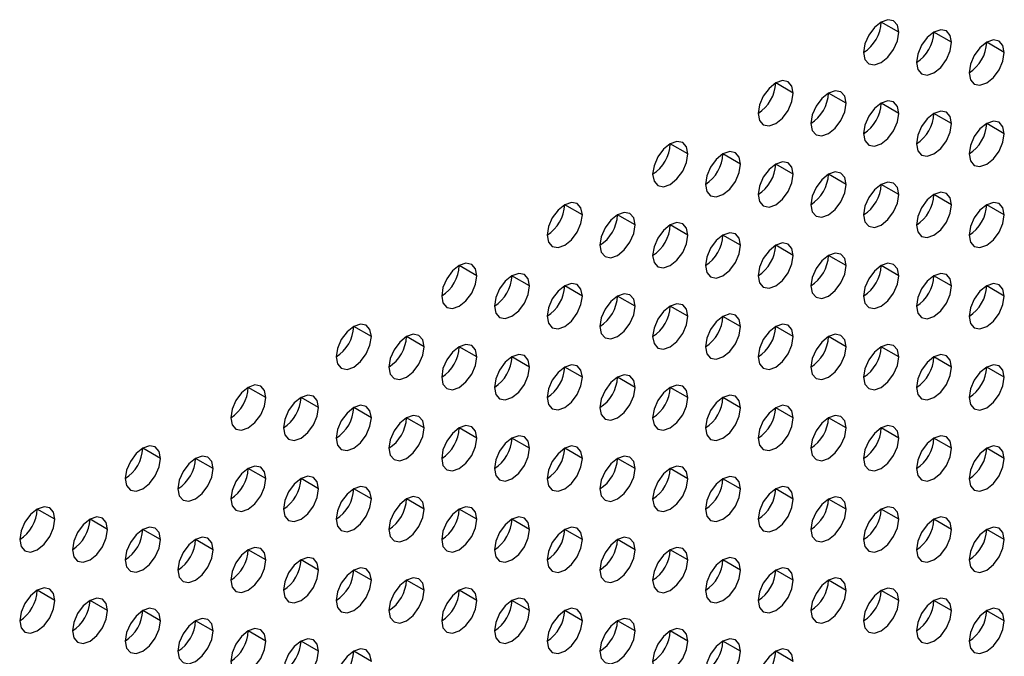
# Model space of a CAD drawing. Header units: millimetres. Extents: x 0 to 1118, y 0 to 864.
# Tile 239 of 256: x 947.01 to 950.97, y 662.54 to 665.1. Entities that reach past the tile are written whole.
import ezdxf

# ---------------------------------------------------------------- set-up
doc = ezdxf.new("R2010")
doc.units = ezdxf.units.MM

msp = doc.modelspace()

# ---------------------------------------------------------------- linework, layer by layer
at = {"color": 7, "linetype": 'Continuous', "lineweight": 25}
for p, q in [((950.5413, 665.0523), (950.4706, 665.0932)), ((950.7535, 665.0115), (950.6828, 665.0523)), ((950.9656, 664.9706), (950.8949, 665.0115)), ((950.1171, 664.8074), (950.0464, 664.8482)), ((950.3292, 664.7666), (950.2585, 664.8074)), ((950.5413, 664.7257), (950.4706, 664.7665)), ((950.7535, 664.6849), (950.6828, 664.7257)), ((950.9656, 664.644), (950.8949, 664.6848)), ((949.6928, 664.5625), (949.6221, 664.6033)), ((949.9049, 664.5216), (949.8342, 664.5625)), ((950.1171, 664.4808), (950.0464, 664.5216)), ((950.3292, 664.44), (950.2585, 664.4808)), ((950.5413, 664.3991), (950.4706, 664.4399)), ((950.7535, 664.3583), (950.6828, 664.3991)), ((949.2686, 664.3176), (949.1978, 664.3584)), ((950.9656, 664.3174), (950.8949, 664.3582)), ((949.4807, 664.2767), (949.41, 664.3175)), ((949.6928, 664.2359), (949.6221, 664.2767)), ((949.9049, 664.195), (949.8342, 664.2358)), ((950.1171, 664.1542), (950.0464, 664.195)), ((950.3292, 664.1133), (950.2585, 664.1542)), ((948.8443, 664.0726), (948.7736, 664.1135)), ((950.5413, 664.0725), (950.4706, 664.1133)), ((949.0564, 664.0318), (948.9857, 664.0726)), ((950.7535, 664.0316), (950.6828, 664.0725)), ((949.2686, 663.991), (949.1978, 664.0318)), ((950.9656, 663.9908), (950.8949, 664.0316)), ((949.4807, 663.9501), (949.41, 663.9909)), ((949.6928, 663.9093), (949.6221, 663.9501)), ((949.9049, 663.8684), (949.8342, 663.9092)), ((948.42, 663.8277), (948.3493, 663.8685)), ((950.1171, 663.8276), (950.0464, 663.8684)), ((948.6322, 663.7869), (948.5614, 663.8277)), ((950.3292, 663.7867), (950.2585, 663.8275)), ((948.8443, 663.746), (948.7736, 663.7869)), ((950.5413, 663.7459), (950.4706, 663.7867)), ((949.0564, 663.7052), (948.9857, 663.746)), ((950.7535, 663.705), (950.6828, 663.7458)), ((949.2686, 663.6643), (949.1978, 663.7052)), ((950.9656, 663.6642), (950.8949, 663.705)), ((949.4807, 663.6235), (949.41, 663.6643)), ((947.9958, 663.5828), (947.925, 663.6236)), ((949.6928, 663.5826), (949.6221, 663.6235)), ((948.2079, 663.542), (948.1372, 663.5828)), ((949.9049, 663.5418), (949.8342, 663.5826)), ((948.42, 663.5011), (948.3493, 663.5419)), ((950.1171, 663.5009), (950.0464, 663.5418)), ((948.6322, 663.4603), (948.5614, 663.5011)), ((950.3292, 663.4601), (950.2585, 663.5009)), ((948.8443, 663.4194), (948.7736, 663.4602)), ((950.5413, 663.4193), (950.4706, 663.4601)), ((949.0564, 663.3786), (948.9857, 663.4194)), ((950.7535, 663.3784), (950.6828, 663.4192)), ((947.5715, 663.3379), (947.5008, 663.3787)), ((949.2686, 663.3377), (949.1978, 663.3785)), ((950.9656, 663.3376), (950.8949, 663.3784)), ((947.7836, 663.297), (947.7129, 663.3379)), ((949.4807, 663.2969), (949.41, 663.3377)), ((947.9958, 663.2562), (947.925, 663.297)), ((949.6928, 663.256), (949.6221, 663.2968)), ((948.2079, 663.2153), (948.1372, 663.2562)), ((949.9049, 663.2152), (949.8342, 663.256)), ((948.42, 663.1745), (948.3493, 663.2153)), ((950.1171, 663.1743), (950.0464, 663.2152)), ((948.6322, 663.1336), (948.5614, 663.1745)), ((950.3292, 663.1335), (950.2585, 663.1743)), ((947.1472, 663.093), (947.0765, 663.1338)), ((948.8443, 663.0928), (948.7736, 663.1336)), ((950.5413, 663.0926), (950.4706, 663.1335)), ((947.3594, 663.0521), (947.2887, 663.0929)), ((949.0564, 663.052), (948.9857, 663.0928)), ((950.7535, 663.0518), (950.6828, 663.0926)), ((947.5715, 663.0113), (947.5008, 663.0521)), ((949.2686, 663.0111), (949.1978, 663.0519)), ((950.9656, 663.0109), (950.8949, 663.0518)), ((947.7836, 662.9704), (947.7129, 663.0112)), ((949.4807, 662.9703), (949.41, 663.0111)), ((947.9958, 662.9296), (947.925, 662.9704)), ((949.6928, 662.9294), (949.6221, 662.9702)), ((948.2079, 662.8887), (948.1372, 662.9295)), ((949.9049, 662.8886), (949.8342, 662.9294)), ((948.42, 662.8479), (948.3493, 662.8887)), ((950.1171, 662.8477), (950.0464, 662.8885)), ((948.6322, 662.807), (948.5614, 662.8478)), ((950.3292, 662.8069), (950.2585, 662.8477)), ((947.1472, 662.7663), (947.0765, 662.8072)), ((948.8443, 662.7662), (948.7736, 662.807)), ((950.5413, 662.766), (950.4706, 662.8068)), ((947.3594, 662.7255), (947.2887, 662.7663)), ((949.0564, 662.7253), (948.9857, 662.7662)), ((950.7535, 662.7252), (950.6828, 662.766)), ((947.5715, 662.6846), (947.5008, 662.7255)), ((949.2686, 662.6845), (949.1978, 662.7253)), ((950.9656, 662.6843), (950.8949, 662.7251)), ((947.7836, 662.6438), (947.7129, 662.6846)), ((949.4807, 662.6436), (949.41, 662.6845)), ((947.9958, 662.603), (947.925, 662.6438)), ((949.6928, 662.6028), (949.6221, 662.6436)), ((948.2079, 662.5621), (948.1372, 662.6029)), ((949.9049, 662.5619), (949.8342, 662.6028)), ((948.42, 662.5213), (948.3493, 662.5621)), ((950.1171, 662.5211), (950.0464, 662.5619))]:
    msp.add_line(p, q, dxfattribs=at)
at = {"color": 7, "linetype": 'Continuous', "lineweight": 25, "flags": 128}
for points in [[(950.5413, 665.0523), (950.536, 665.0805), (950.5206, 665.0981), (950.4977, 665.1026), (950.4706, 665.0932), (950.4436, 665.0713), (950.4206, 665.0404), (950.4053, 665.0051), (950.3999, 664.9707)], [(950.3999, 664.9707), (950.4053, 664.9426), (950.4206, 664.9249), (950.4436, 664.9205), (950.4706, 664.9299), (950.4977, 664.9517), (950.5206, 664.9826), (950.536, 665.018), (950.5413, 665.0523)], [(950.7535, 665.0115), (950.7481, 665.0396), (950.7328, 665.0573), (950.7098, 665.0617), (950.6828, 665.0523), (950.6557, 665.0305), (950.6328, 664.9995), (950.6174, 664.9642), (950.6121, 664.9298)], [(950.6121, 664.9298), (950.6174, 664.9017), (950.6328, 664.8841), (950.6557, 664.8796), (950.6828, 664.889), (950.7098, 664.9109), (950.7328, 664.9418), (950.7481, 664.9771), (950.7535, 665.0115)], [(950.9656, 664.9706), (950.9602, 664.9988), (950.9449, 665.0164), (950.922, 665.0209), (950.8949, 665.0115), (950.8678, 664.9896), (950.8449, 664.9587), (950.8296, 664.9234), (950.8242, 664.889)], [(950.8242, 664.889), (950.8296, 664.8609), (950.8449, 664.8432), (950.8678, 664.8388), (950.8949, 664.8482), (950.922, 664.87), (950.9449, 664.9009), (950.9602, 664.9363), (950.9656, 664.9706)], [(950.1171, 664.8074), (950.1117, 664.8356), (950.0964, 664.8532), (950.0734, 664.8577), (950.0464, 664.8482), (950.0193, 664.8264), (949.9964, 664.7955), (949.981, 664.7601), (949.9757, 664.7258)], [(950.3292, 664.7666), (950.3238, 664.7947), (950.3085, 664.8123), (950.2856, 664.8168), (950.2585, 664.8074), (950.2314, 664.7856), (950.2085, 664.7546), (950.1932, 664.7193), (950.1878, 664.6849)], [(949.9757, 664.7258), (949.981, 664.6976), (949.9964, 664.68), (950.0193, 664.6755), (950.0464, 664.6849), (950.0734, 664.7068), (950.0964, 664.7377), (950.1117, 664.7731), (950.1171, 664.8074)], [(950.5413, 664.7257), (950.536, 664.7539), (950.5206, 664.7715), (950.4977, 664.776), (950.4706, 664.7666), (950.4436, 664.7447), (950.4206, 664.7138), (950.4053, 664.6784), (950.3999, 664.6441)], [(950.1878, 664.6849), (950.1932, 664.6568), (950.2085, 664.6391), (950.2314, 664.6347), (950.2585, 664.6441), (950.2856, 664.6659), (950.3085, 664.6969), (950.3238, 664.7322), (950.3292, 664.7666)], [(950.7535, 664.6849), (950.7481, 664.713), (950.7328, 664.7307), (950.7098, 664.7351), (950.6828, 664.7257), (950.6557, 664.7039), (950.6328, 664.6729), (950.6174, 664.6376), (950.6121, 664.6032)], [(950.3999, 664.6441), (950.4053, 664.6159), (950.4206, 664.5983), (950.4436, 664.5938), (950.4706, 664.6032), (950.4977, 664.6251), (950.5206, 664.656), (950.536, 664.6914), (950.5413, 664.7257)], [(950.9656, 664.644), (950.9602, 664.6722), (950.9449, 664.6898), (950.922, 664.6943), (950.8949, 664.6849), (950.8678, 664.663), (950.8449, 664.6321), (950.8296, 664.5967), (950.8242, 664.5624)], [(950.6121, 664.6032), (950.6174, 664.5751), (950.6328, 664.5574), (950.6557, 664.553), (950.6828, 664.5624), (950.7098, 664.5842), (950.7328, 664.6152), (950.7481, 664.6505), (950.7535, 664.6849)], [(949.6928, 664.5625), (949.6874, 664.5906), (949.6721, 664.6083), (949.6492, 664.6127), (949.6221, 664.6033), (949.595, 664.5815), (949.5721, 664.5505), (949.5568, 664.5152), (949.5514, 664.4809)], [(950.8242, 664.5624), (950.8296, 664.5342), (950.8449, 664.5166), (950.8678, 664.5121), (950.8949, 664.5216), (950.922, 664.5434), (950.9449, 664.5743), (950.9602, 664.6097), (950.9656, 664.644)], [(949.5514, 664.4809), (949.5568, 664.4527), (949.5721, 664.4351), (949.595, 664.4306), (949.6221, 664.44), (949.6492, 664.4619), (949.6721, 664.4928), (949.6874, 664.5281), (949.6928, 664.5625)], [(949.9049, 664.5216), (949.8996, 664.5498), (949.8842, 664.5674), (949.8613, 664.5719), (949.8342, 664.5625), (949.8072, 664.5406), (949.7842, 664.5097), (949.7689, 664.4744), (949.7635, 664.44)], [(949.7635, 664.44), (949.7689, 664.4119), (949.7842, 664.3942), (949.8072, 664.3898), (949.8342, 664.3992), (949.8613, 664.421), (949.8842, 664.452), (949.8996, 664.4873), (949.9049, 664.5216)], [(950.1171, 664.4808), (950.1117, 664.5089), (950.0964, 664.5266), (950.0734, 664.531), (950.0464, 664.5216), (950.0193, 664.4998), (949.9964, 664.4689), (949.981, 664.4335), (949.9757, 664.3992)], [(949.9757, 664.3992), (949.981, 664.371), (949.9964, 664.3534), (950.0193, 664.3489), (950.0464, 664.3583), (950.0734, 664.3802), (950.0964, 664.4111), (950.1117, 664.4464), (950.1171, 664.4808)], [(950.3292, 664.44), (950.3238, 664.4681), (950.3085, 664.4857), (950.2856, 664.4902), (950.2585, 664.4808), (950.2314, 664.4589), (950.2085, 664.428), (950.1932, 664.3927), (950.1878, 664.3583)], [(950.1878, 664.3583), (950.1932, 664.3302), (950.2085, 664.3125), (950.2314, 664.3081), (950.2585, 664.3175), (950.2856, 664.3393), (950.3085, 664.3703), (950.3238, 664.4056), (950.3292, 664.44)], [(950.5413, 664.3991), (950.536, 664.4272), (950.5206, 664.4449), (950.4977, 664.4493), (950.4706, 664.4399), (950.4436, 664.4181), (950.4206, 664.3872), (950.4053, 664.3518), (950.3999, 664.3175)], [(950.3999, 664.3175), (950.4053, 664.2893), (950.4206, 664.2717), (950.4436, 664.2672), (950.4706, 664.2766), (950.4977, 664.2985), (950.5206, 664.3294), (950.536, 664.3647), (950.5413, 664.3991)], [(950.7535, 664.3583), (950.7481, 664.3864), (950.7328, 664.404), (950.7098, 664.4085), (950.6828, 664.3991), (950.6557, 664.3773), (950.6328, 664.3463), (950.6174, 664.311), (950.6121, 664.2766)], [(949.2686, 664.3176), (949.2632, 664.3457), (949.2478, 664.3634), (949.2249, 664.3678), (949.1978, 664.3584), (949.1708, 664.3366), (949.1478, 664.3056), (949.1325, 664.2703), (949.1271, 664.2359)], [(950.6121, 664.2766), (950.6174, 664.2485), (950.6328, 664.2308), (950.6557, 664.2264), (950.6828, 664.2358), (950.7098, 664.2576), (950.7328, 664.2886), (950.7481, 664.3239), (950.7535, 664.3583)], [(950.9656, 664.3174), (950.9602, 664.3455), (950.9449, 664.3632), (950.922, 664.3676), (950.8949, 664.3582), (950.8678, 664.3364), (950.8449, 664.3055), (950.8296, 664.2701), (950.8242, 664.2358)], [(949.1271, 664.2359), (949.1325, 664.2078), (949.1478, 664.1901), (949.1708, 664.1857), (949.1978, 664.1951), (949.2249, 664.2169), (949.2478, 664.2479), (949.2632, 664.2832), (949.2686, 664.3176)], [(949.4807, 664.2767), (949.4753, 664.3049), (949.46, 664.3225), (949.437, 664.327), (949.41, 664.3176), (949.3829, 664.2957), (949.36, 664.2648), (949.3446, 664.2294), (949.3393, 664.1951)], [(950.8242, 664.2358), (950.8296, 664.2076), (950.8449, 664.19), (950.8678, 664.1855), (950.8949, 664.1949), (950.922, 664.2168), (950.9449, 664.2477), (950.9602, 664.2831), (950.9656, 664.3174)], [(949.3393, 664.1951), (949.3446, 664.1669), (949.36, 664.1493), (949.3829, 664.1448), (949.41, 664.1542), (949.437, 664.1761), (949.46, 664.207), (949.4753, 664.2424), (949.4807, 664.2767)], [(949.6928, 664.2359), (949.6874, 664.264), (949.6721, 664.2817), (949.6492, 664.2861), (949.6221, 664.2767), (949.595, 664.2549), (949.5721, 664.2239), (949.5568, 664.1886), (949.5514, 664.1542)], [(949.5514, 664.1542), (949.5568, 664.1261), (949.5721, 664.1085), (949.595, 664.104), (949.6221, 664.1134), (949.6492, 664.1352), (949.6721, 664.1662), (949.6874, 664.2015), (949.6928, 664.2359)], [(949.9049, 664.195), (949.8996, 664.2232), (949.8842, 664.2408), (949.8613, 664.2453), (949.8342, 664.2359), (949.8072, 664.214), (949.7842, 664.1831), (949.7689, 664.1477), (949.7635, 664.1134)], [(949.7635, 664.1134), (949.7689, 664.0852), (949.7842, 664.0676), (949.8072, 664.0631), (949.8342, 664.0726), (949.8613, 664.0944), (949.8842, 664.1253), (949.8996, 664.1607), (949.9049, 664.195)], [(950.1171, 664.1542), (950.1117, 664.1823), (950.0964, 664.2), (950.0734, 664.2044), (950.0464, 664.195), (950.0193, 664.1732), (949.9964, 664.1422), (949.981, 664.1069), (949.9757, 664.0725)], [(949.9757, 664.0725), (949.981, 664.0444), (949.9964, 664.0268), (950.0193, 664.0223), (950.0464, 664.0317), (950.0734, 664.0535), (950.0964, 664.0845), (950.1117, 664.1198), (950.1171, 664.1542)], [(950.3292, 664.1133), (950.3238, 664.1415), (950.3085, 664.1591), (950.2856, 664.1636), (950.2585, 664.1542), (950.2314, 664.1323), (950.2085, 664.1014), (950.1932, 664.066), (950.1878, 664.0317)], [(948.8443, 664.0726), (948.8389, 664.1008), (948.8236, 664.1184), (948.8006, 664.1229), (948.7736, 664.1135), (948.7465, 664.0916), (948.7236, 664.0607), (948.7082, 664.0254), (948.7029, 663.991)], [(950.1878, 664.0317), (950.1932, 664.0036), (950.2085, 663.9859), (950.2314, 663.9815), (950.2585, 663.9909), (950.2856, 664.0127), (950.3085, 664.0436), (950.3238, 664.079), (950.3292, 664.1133)], [(950.5413, 664.0725), (950.536, 664.1006), (950.5206, 664.1183), (950.4977, 664.1227), (950.4706, 664.1133), (950.4436, 664.0915), (950.4206, 664.0605), (950.4053, 664.0252), (950.3999, 663.9908)], [(948.7029, 663.991), (948.7082, 663.9629), (948.7236, 663.9452), (948.7465, 663.9408), (948.7736, 663.9502), (948.8006, 663.972), (948.8236, 664.003), (948.8389, 664.0383), (948.8443, 664.0726)], [(949.0564, 664.0318), (949.051, 664.0599), (949.0357, 664.0776), (949.0128, 664.082), (948.9857, 664.0726), (948.9586, 664.0508), (948.9357, 664.0199), (948.9204, 663.9845), (948.915, 663.9502)], [(950.3999, 663.9908), (950.4053, 663.9627), (950.4206, 663.9451), (950.4436, 663.9406), (950.4706, 663.95), (950.4977, 663.9718), (950.5206, 664.0028), (950.536, 664.0381), (950.5413, 664.0725)], [(950.7535, 664.0316), (950.7481, 664.0598), (950.7328, 664.0774), (950.7098, 664.0819), (950.6828, 664.0725), (950.6557, 664.0506), (950.6328, 664.0197), (950.6174, 663.9844), (950.6121, 663.95)], [(948.915, 663.9502), (948.9204, 663.922), (948.9357, 663.9044), (948.9586, 663.8999), (948.9857, 663.9093), (949.0128, 663.9312), (949.0357, 663.9621), (949.051, 663.9974), (949.0564, 664.0318)], [(949.2686, 663.991), (949.2632, 664.0191), (949.2478, 664.0367), (949.2249, 664.0412), (949.1978, 664.0318), (949.1708, 664.0099), (949.1478, 663.979), (949.1325, 663.9437), (949.1271, 663.9093)], [(950.6121, 663.95), (950.6174, 663.9219), (950.6328, 663.9042), (950.6557, 663.8998), (950.6828, 663.9092), (950.7098, 663.931), (950.7328, 663.9619), (950.7481, 663.9973), (950.7535, 664.0316)], [(950.9656, 663.9908), (950.9602, 664.0189), (950.9449, 664.0366), (950.922, 664.041), (950.8949, 664.0316), (950.8678, 664.0098), (950.8449, 663.9788), (950.8296, 663.9435), (950.8242, 663.9092)], [(949.1271, 663.9093), (949.1325, 663.8812), (949.1478, 663.8635), (949.1708, 663.8591), (949.1978, 663.8685), (949.2249, 663.8903), (949.2478, 663.9213), (949.2632, 663.9566), (949.2686, 663.991)], [(949.4807, 663.9501), (949.4753, 663.9782), (949.46, 663.9959), (949.437, 664.0003), (949.41, 663.9909), (949.3829, 663.9691), (949.36, 663.9382), (949.3446, 663.9028), (949.3393, 663.8685)], [(950.8242, 663.9092), (950.8296, 663.881), (950.8449, 663.8634), (950.8678, 663.8589), (950.8949, 663.8683), (950.922, 663.8902), (950.9449, 663.9211), (950.9602, 663.9564), (950.9656, 663.9908)], [(949.3393, 663.8685), (949.3446, 663.8403), (949.36, 663.8227), (949.3829, 663.8182), (949.41, 663.8276), (949.437, 663.8495), (949.46, 663.8804), (949.4753, 663.9158), (949.4807, 663.9501)], [(949.6928, 663.9093), (949.6874, 663.9374), (949.6721, 663.955), (949.6492, 663.9595), (949.6221, 663.9501), (949.595, 663.9283), (949.5721, 663.8973), (949.5568, 663.862), (949.5514, 663.8276)], [(949.5514, 663.8276), (949.5568, 663.7995), (949.5721, 663.7818), (949.595, 663.7774), (949.6221, 663.7868), (949.6492, 663.8086), (949.6721, 663.8396), (949.6874, 663.8749), (949.6928, 663.9093)], [(949.9049, 663.8684), (949.8996, 663.8966), (949.8842, 663.9142), (949.8613, 663.9187), (949.8342, 663.9092), (949.8072, 663.8874), (949.7842, 663.8565), (949.7689, 663.8211), (949.7635, 663.7868)], [(948.42, 663.8277), (948.4146, 663.8559), (948.3993, 663.8735), (948.3764, 663.878), (948.3493, 663.8686), (948.3223, 663.8467), (948.2993, 663.8158), (948.284, 663.7804), (948.2786, 663.7461)], [(949.7635, 663.7868), (949.7689, 663.7586), (949.7842, 663.741), (949.8072, 663.7365), (949.8342, 663.7459), (949.8613, 663.7678), (949.8842, 663.7987), (949.8996, 663.8341), (949.9049, 663.8684)], [(950.1171, 663.8276), (950.1117, 663.8557), (950.0964, 663.8733), (950.0734, 663.8778), (950.0464, 663.8684), (950.0193, 663.8466), (949.9964, 663.8156), (949.981, 663.7803), (949.9757, 663.7459)], [(948.2786, 663.7461), (948.284, 663.7179), (948.2993, 663.7003), (948.3223, 663.6958), (948.3493, 663.7052), (948.3764, 663.7271), (948.3993, 663.758), (948.4146, 663.7934), (948.42, 663.8277)], [(948.6322, 663.7869), (948.6268, 663.815), (948.6114, 663.8327), (948.5885, 663.8371), (948.5614, 663.8277), (948.5344, 663.8059), (948.5114, 663.7749), (948.4961, 663.7396), (948.4907, 663.7052)], [(949.9757, 663.7459), (949.981, 663.7178), (949.9964, 663.7001), (950.0193, 663.6957), (950.0464, 663.7051), (950.0734, 663.7269), (950.0964, 663.7579), (950.1117, 663.7932), (950.1171, 663.8276)], [(950.3292, 663.7867), (950.3238, 663.8149), (950.3085, 663.8325), (950.2856, 663.837), (950.2585, 663.8276), (950.2314, 663.8057), (950.2085, 663.7748), (950.1932, 663.7394), (950.1878, 663.7051)], [(948.4907, 663.7052), (948.4961, 663.6771), (948.5114, 663.6595), (948.5344, 663.655), (948.5614, 663.6644), (948.5885, 663.6862), (948.6114, 663.7172), (948.6268, 663.7525), (948.6322, 663.7869)], [(948.8443, 663.746), (948.8389, 663.7742), (948.8236, 663.7918), (948.8006, 663.7963), (948.7736, 663.7869), (948.7465, 663.765), (948.7236, 663.7341), (948.7082, 663.6987), (948.7029, 663.6644)], [(950.1878, 663.7051), (950.1932, 663.6769), (950.2085, 663.6593), (950.2314, 663.6548), (950.2585, 663.6642), (950.2856, 663.6861), (950.3085, 663.717), (950.3238, 663.7524), (950.3292, 663.7867)], [(950.5413, 663.7459), (950.536, 663.774), (950.5206, 663.7917), (950.4977, 663.7961), (950.4706, 663.7867), (950.4436, 663.7649), (950.4206, 663.7339), (950.4053, 663.6986), (950.3999, 663.6642)], [(948.7029, 663.6644), (948.7082, 663.6362), (948.7236, 663.6186), (948.7465, 663.6141), (948.7736, 663.6236), (948.8006, 663.6454), (948.8236, 663.6763), (948.8389, 663.7117), (948.8443, 663.746)], [(949.0564, 663.7052), (949.051, 663.7333), (949.0357, 663.751), (949.0128, 663.7554), (948.9857, 663.746), (948.9586, 663.7242), (948.9357, 663.6932), (948.9204, 663.6579), (948.915, 663.6235)], [(950.3999, 663.6642), (950.4053, 663.6361), (950.4206, 663.6184), (950.4436, 663.614), (950.4706, 663.6234), (950.4977, 663.6452), (950.5206, 663.6762), (950.536, 663.7115), (950.5413, 663.7459)], [(950.7535, 663.705), (950.7481, 663.7332), (950.7328, 663.7508), (950.7098, 663.7553), (950.6828, 663.7459), (950.6557, 663.724), (950.6328, 663.6931), (950.6174, 663.6577), (950.6121, 663.6234)], [(948.915, 663.6235), (948.9204, 663.5954), (948.9357, 663.5778), (948.9586, 663.5733), (948.9857, 663.5827), (949.0128, 663.6045), (949.0357, 663.6355), (949.051, 663.6708), (949.0564, 663.7052)], [(949.2686, 663.6643), (949.2632, 663.6925), (949.2478, 663.7101), (949.2249, 663.7146), (949.1978, 663.7052), (949.1708, 663.6833), (949.1478, 663.6524), (949.1325, 663.6171), (949.1271, 663.5827)], [(950.6121, 663.6234), (950.6174, 663.5952), (950.6328, 663.5776), (950.6557, 663.5731), (950.6828, 663.5825), (950.7098, 663.6044), (950.7328, 663.6353), (950.7481, 663.6707), (950.7535, 663.705)], [(950.9656, 663.6642), (950.9602, 663.6923), (950.9449, 663.71), (950.922, 663.7144), (950.8949, 663.705), (950.8678, 663.6832), (950.8449, 663.6522), (950.8296, 663.6169), (950.8242, 663.5825)], [(949.1271, 663.5827), (949.1325, 663.5546), (949.1478, 663.5369), (949.1708, 663.5325), (949.1978, 663.5419), (949.2249, 663.5637), (949.2478, 663.5946), (949.2632, 663.63), (949.2686, 663.6643)], [(949.4807, 663.6235), (949.4753, 663.6516), (949.46, 663.6693), (949.437, 663.6737), (949.41, 663.6643), (949.3829, 663.6425), (949.36, 663.6115), (949.3446, 663.5762), (949.3393, 663.5418)], [(950.8242, 663.5825), (950.8296, 663.5544), (950.8449, 663.5368), (950.8678, 663.5323), (950.8949, 663.5417), (950.922, 663.5635), (950.9449, 663.5945), (950.9602, 663.6298), (950.9656, 663.6642)], [(947.9958, 663.5828), (947.9904, 663.6109), (947.975, 663.6286), (947.9521, 663.633), (947.925, 663.6236), (947.898, 663.6018), (947.875, 663.5709), (947.8597, 663.5355), (947.8543, 663.5012)], [(949.3393, 663.5418), (949.3446, 663.5137), (949.36, 663.4961), (949.3829, 663.4916), (949.41, 663.501), (949.437, 663.5229), (949.46, 663.5538), (949.4753, 663.5891), (949.4807, 663.6235)], [(949.6928, 663.5826), (949.6874, 663.6108), (949.6721, 663.6284), (949.6492, 663.6329), (949.6221, 663.6235), (949.595, 663.6016), (949.5721, 663.5707), (949.5568, 663.5354), (949.5514, 663.501)], [(948.2079, 663.542), (948.2025, 663.5701), (948.1872, 663.5877), (948.1642, 663.5922), (948.1372, 663.5828), (948.1101, 663.561), (948.0872, 663.53), (948.0719, 663.4947), (948.0665, 663.4603)], [(949.9049, 663.5418), (949.8996, 663.5699), (949.8842, 663.5876), (949.8613, 663.592), (949.8342, 663.5826), (949.8072, 663.5608), (949.7842, 663.5298), (949.7689, 663.4945), (949.7635, 663.4602)], [(947.8543, 663.5012), (947.8597, 663.473), (947.875, 663.4554), (947.898, 663.4509), (947.925, 663.4603), (947.9521, 663.4822), (947.975, 663.5131), (947.9904, 663.5484), (947.9958, 663.5828)], [(948.42, 663.5011), (948.4146, 663.5292), (948.3993, 663.5469), (948.3764, 663.5513), (948.3493, 663.5419), (948.3223, 663.5201), (948.2993, 663.4892), (948.284, 663.4538), (948.2786, 663.4195)], [(949.5514, 663.501), (949.5568, 663.4729), (949.5721, 663.4552), (949.595, 663.4508), (949.6221, 663.4602), (949.6492, 663.482), (949.6721, 663.5129), (949.6874, 663.5483), (949.6928, 663.5826)], [(950.1171, 663.5009), (950.1117, 663.5291), (950.0964, 663.5467), (950.0734, 663.5512), (950.0464, 663.5418), (950.0193, 663.5199), (949.9964, 663.489), (949.981, 663.4537), (949.9757, 663.4193)], [(948.0665, 663.4603), (948.0719, 663.4322), (948.0872, 663.4145), (948.1101, 663.4101), (948.1372, 663.4195), (948.1642, 663.4413), (948.1872, 663.4723), (948.2025, 663.5076), (948.2079, 663.542)], [(948.6322, 663.4603), (948.6268, 663.4884), (948.6114, 663.506), (948.5885, 663.5105), (948.5614, 663.5011), (948.5344, 663.4793), (948.5114, 663.4483), (948.4961, 663.413), (948.4907, 663.3786)], [(949.7635, 663.4602), (949.7689, 663.432), (949.7842, 663.4144), (949.8072, 663.4099), (949.8342, 663.4193), (949.8613, 663.4412), (949.8842, 663.4721), (949.8996, 663.5074), (949.9049, 663.5418)], [(950.3292, 663.4601), (950.3238, 663.4882), (950.3085, 663.5059), (950.2856, 663.5103), (950.2585, 663.5009), (950.2314, 663.4791), (950.2085, 663.4482), (950.1932, 663.4128), (950.1878, 663.3785)], [(948.2786, 663.4195), (948.284, 663.3913), (948.2993, 663.3737), (948.3223, 663.3692), (948.3493, 663.3786), (948.3764, 663.4005), (948.3993, 663.4314), (948.4146, 663.4668), (948.42, 663.5011)], [(948.8443, 663.4194), (948.8389, 663.4476), (948.8236, 663.4652), (948.8006, 663.4697), (948.7736, 663.4602), (948.7465, 663.4384), (948.7236, 663.4075), (948.7082, 663.3721), (948.7029, 663.3378)], [(949.9757, 663.4193), (949.981, 663.3912), (949.9964, 663.3735), (950.0193, 663.3691), (950.0464, 663.3785), (950.0734, 663.4003), (950.0964, 663.4313), (950.1117, 663.4666), (950.1171, 663.5009)], [(950.5413, 663.4193), (950.536, 663.4474), (950.5206, 663.465), (950.4977, 663.4695), (950.4706, 663.4601), (950.4436, 663.4383), (950.4206, 663.4073), (950.4053, 663.372), (950.3999, 663.3376)], [(948.4907, 663.3786), (948.4961, 663.3505), (948.5114, 663.3328), (948.5344, 663.3284), (948.5614, 663.3378), (948.5885, 663.3596), (948.6114, 663.3906), (948.6268, 663.4259), (948.6322, 663.4603)], [(949.0564, 663.3786), (949.051, 663.4067), (949.0357, 663.4243), (949.0128, 663.4288), (948.9857, 663.4194), (948.9586, 663.3976), (948.9357, 663.3666), (948.9204, 663.3313), (948.915, 663.2969)], [(950.1878, 663.3785), (950.1932, 663.3503), (950.2085, 663.3327), (950.2314, 663.3282), (950.2585, 663.3376), (950.2856, 663.3595), (950.3085, 663.3904), (950.3238, 663.4257), (950.3292, 663.4601)], [(950.7535, 663.3784), (950.7481, 663.4065), (950.7328, 663.4242), (950.7098, 663.4286), (950.6828, 663.4192), (950.6557, 663.3974), (950.6328, 663.3665), (950.6174, 663.3311), (950.6121, 663.2968)], [(947.5715, 663.3379), (947.5661, 663.366), (947.5508, 663.3837), (947.5278, 663.3881), (947.5008, 663.3787), (947.4737, 663.3569), (947.4508, 663.3259), (947.4355, 663.2906), (947.4301, 663.2562)], [(948.7029, 663.3378), (948.7082, 663.3096), (948.7236, 663.292), (948.7465, 663.2875), (948.7736, 663.2969), (948.8006, 663.3188), (948.8236, 663.3497), (948.8389, 663.3851), (948.8443, 663.4194)], [(949.2686, 663.3377), (949.2632, 663.3659), (949.2478, 663.3835), (949.2249, 663.388), (949.1978, 663.3786), (949.1708, 663.3567), (949.1478, 663.3258), (949.1325, 663.2904), (949.1271, 663.2561)], [(950.3999, 663.3376), (950.4053, 663.3095), (950.4206, 663.2918), (950.4436, 663.2874), (950.4706, 663.2968), (950.4977, 663.3186), (950.5206, 663.3496), (950.536, 663.3849), (950.5413, 663.4193)], [(950.9656, 663.3376), (950.9602, 663.3657), (950.9449, 663.3833), (950.922, 663.3878), (950.8949, 663.3784), (950.8678, 663.3566), (950.8449, 663.3256), (950.8296, 663.2903), (950.8242, 663.2559)], [(947.7836, 663.297), (947.7782, 663.3252), (947.7629, 663.3428), (947.74, 663.3473), (947.7129, 663.3379), (947.6859, 663.316), (947.6629, 663.2851), (947.6476, 663.2497), (947.6422, 663.2154)], [(948.915, 663.2969), (948.9204, 663.2688), (948.9357, 663.2511), (948.9586, 663.2467), (948.9857, 663.2561), (949.0128, 663.2779), (949.0357, 663.3089), (949.051, 663.3442), (949.0564, 663.3786)], [(949.4807, 663.2969), (949.4753, 663.325), (949.46, 663.3427), (949.437, 663.3471), (949.41, 663.3377), (949.3829, 663.3159), (949.36, 663.2849), (949.3446, 663.2496), (949.3393, 663.2152)], [(950.6121, 663.2968), (950.6174, 663.2686), (950.6328, 663.251), (950.6557, 663.2465), (950.6828, 663.2559), (950.7098, 663.2778), (950.7328, 663.3087), (950.7481, 663.3441), (950.7535, 663.3784)], [(947.4301, 663.2562), (947.4355, 663.2281), (947.4508, 663.2105), (947.4737, 663.206), (947.5008, 663.2154), (947.5278, 663.2372), (947.5508, 663.2682), (947.5661, 663.3035), (947.5715, 663.3379)], [(947.9958, 663.2562), (947.9904, 663.2843), (947.975, 663.302), (947.9521, 663.3064), (947.925, 663.297), (947.898, 663.2752), (947.875, 663.2442), (947.8597, 663.2089), (947.8543, 663.1745)], [(949.1271, 663.2561), (949.1325, 663.2279), (949.1478, 663.2103), (949.1708, 663.2058), (949.1978, 663.2152), (949.2249, 663.2371), (949.2478, 663.268), (949.2632, 663.3034), (949.2686, 663.3377)], [(949.6928, 663.256), (949.6874, 663.2842), (949.6721, 663.3018), (949.6492, 663.3063), (949.6221, 663.2969), (949.595, 663.275), (949.5721, 663.2441), (949.5568, 663.2087), (949.5514, 663.1744)], [(950.8242, 663.2559), (950.8296, 663.2278), (950.8449, 663.2101), (950.8678, 663.2057), (950.8949, 663.2151), (950.922, 663.2369), (950.9449, 663.2679), (950.9602, 663.3032), (950.9656, 663.3376)], [(947.6422, 663.2154), (947.6476, 663.1873), (947.6629, 663.1696), (947.6859, 663.1652), (947.7129, 663.1746), (947.74, 663.1964), (947.7629, 663.2273), (947.7782, 663.2627), (947.7836, 663.297)], [(949.3393, 663.2152), (949.3446, 663.1871), (949.36, 663.1694), (949.3829, 663.165), (949.41, 663.1744), (949.437, 663.1962), (949.46, 663.2272), (949.4753, 663.2625), (949.4807, 663.2969)], [(947.8543, 663.1745), (947.8597, 663.1464), (947.875, 663.1288), (947.898, 663.1243), (947.925, 663.1337), (947.9521, 663.1555), (947.975, 663.1865), (947.9904, 663.2218), (947.9958, 663.2562)], [(948.2079, 663.2153), (948.2025, 663.2435), (948.1872, 663.2611), (948.1642, 663.2656), (948.1372, 663.2562), (948.1101, 663.2343), (948.0872, 663.2034), (948.0719, 663.1681), (948.0665, 663.1337)], [(949.5514, 663.1744), (949.5568, 663.1462), (949.5721, 663.1286), (949.595, 663.1241), (949.6221, 663.1336), (949.6492, 663.1554), (949.6721, 663.1863), (949.6874, 663.2217), (949.6928, 663.256)], [(949.9049, 663.2152), (949.8996, 663.2433), (949.8842, 663.261), (949.8613, 663.2654), (949.8342, 663.256), (949.8072, 663.2342), (949.7842, 663.2032), (949.7689, 663.1679), (949.7635, 663.1335)], [(948.0665, 663.1337), (948.0719, 663.1056), (948.0872, 663.0879), (948.1101, 663.0835), (948.1372, 663.0929), (948.1642, 663.1147), (948.1872, 663.1456), (948.2025, 663.181), (948.2079, 663.2153)], [(948.42, 663.1745), (948.4146, 663.2026), (948.3993, 663.2203), (948.3764, 663.2247), (948.3493, 663.2153), (948.3223, 663.1935), (948.2993, 663.1625), (948.284, 663.1272), (948.2786, 663.0929)], [(949.7635, 663.1335), (949.7689, 663.1054), (949.7842, 663.0878), (949.8072, 663.0833), (949.8342, 663.0927), (949.8613, 663.1145), (949.8842, 663.1455), (949.8996, 663.1808), (949.9049, 663.2152)], [(950.1171, 663.1743), (950.1117, 663.2025), (950.0964, 663.2201), (950.0734, 663.2246), (950.0464, 663.2152), (950.0193, 663.1933), (949.9964, 663.1624), (949.981, 663.127), (949.9757, 663.0927)], [(948.2786, 663.0929), (948.284, 663.0647), (948.2993, 663.0471), (948.3223, 663.0426), (948.3493, 663.052), (948.3764, 663.0739), (948.3993, 663.1048), (948.4146, 663.1401), (948.42, 663.1745)], [(948.6322, 663.1336), (948.6268, 663.1618), (948.6114, 663.1794), (948.5885, 663.1839), (948.5614, 663.1745), (948.5344, 663.1526), (948.5114, 663.1217), (948.4961, 663.0864), (948.4907, 663.052)], [(949.9757, 663.0927), (949.981, 663.0646), (949.9964, 663.0469), (950.0193, 663.0425), (950.0464, 663.0519), (950.0734, 663.0737), (950.0964, 663.1046), (950.1117, 663.14), (950.1171, 663.1743)], [(950.3292, 663.1335), (950.3238, 663.1616), (950.3085, 663.1793), (950.2856, 663.1837), (950.2585, 663.1743), (950.2314, 663.1525), (950.2085, 663.1215), (950.1932, 663.0862), (950.1878, 663.0518)], [(947.1472, 663.093), (947.1418, 663.1211), (947.1265, 663.1387), (947.1036, 663.1432), (947.0765, 663.1338), (947.0495, 663.112), (947.0265, 663.081), (947.0112, 663.0457), (947.0058, 663.0113)], [(948.4907, 663.052), (948.4961, 663.0239), (948.5114, 663.0062), (948.5344, 663.0018), (948.5614, 663.0112), (948.5885, 663.033), (948.6114, 663.064), (948.6268, 663.0993), (948.6322, 663.1336)], [(948.8443, 663.0928), (948.8389, 663.1209), (948.8236, 663.1386), (948.8006, 663.143), (948.7736, 663.1336), (948.7465, 663.1118), (948.7236, 663.0809), (948.7082, 663.0455), (948.7029, 663.0112)], [(950.1878, 663.0518), (950.1932, 663.0237), (950.2085, 663.0061), (950.2314, 663.0016), (950.2585, 663.011), (950.2856, 663.0328), (950.3085, 663.0638), (950.3238, 663.0991), (950.3292, 663.1335)], [(950.5413, 663.0926), (950.536, 663.1208), (950.5206, 663.1384), (950.4977, 663.1429), (950.4706, 663.1335), (950.4436, 663.1116), (950.4206, 663.0807), (950.4053, 663.0454), (950.3999, 663.011)], [(947.0058, 663.0113), (947.0112, 662.9832), (947.0265, 662.9655), (947.0495, 662.9611), (947.0765, 662.9705), (947.1036, 662.9923), (947.1265, 663.0233), (947.1418, 663.0586), (947.1472, 663.093)], [(947.3594, 663.0521), (947.354, 663.0802), (947.3387, 663.0979), (947.3157, 663.1023), (947.2887, 663.0929), (947.2616, 663.0711), (947.2387, 663.0402), (947.2233, 663.0048), (947.2179, 662.9705)], [(948.7029, 663.0112), (948.7082, 662.983), (948.7236, 662.9654), (948.7465, 662.9609), (948.7736, 662.9703), (948.8006, 662.9922), (948.8236, 663.0231), (948.8389, 663.0584), (948.8443, 663.0928)], [(949.0564, 663.052), (949.051, 663.0801), (949.0357, 663.0977), (949.0128, 663.1022), (948.9857, 663.0928), (948.9586, 663.0709), (948.9357, 663.04), (948.9204, 663.0047), (948.915, 662.9703)], [(950.3999, 663.011), (950.4053, 662.9829), (950.4206, 662.9652), (950.4436, 662.9608), (950.4706, 662.9702), (950.4977, 662.992), (950.5206, 663.0229), (950.536, 663.0583), (950.5413, 663.0926)], [(950.7535, 663.0518), (950.7481, 663.0799), (950.7328, 663.0976), (950.7098, 663.102), (950.6828, 663.0926), (950.6557, 663.0708), (950.6328, 663.0398), (950.6174, 663.0045), (950.6121, 662.9702)], [(947.2179, 662.9705), (947.2233, 662.9423), (947.2387, 662.9247), (947.2616, 662.9202), (947.2887, 662.9296), (947.3157, 662.9515), (947.3387, 662.9824), (947.354, 663.0178), (947.3594, 663.0521)], [(947.5715, 663.0113), (947.5661, 663.0394), (947.5508, 663.057), (947.5278, 663.0615), (947.5008, 663.0521), (947.4737, 663.0303), (947.4508, 662.9993), (947.4355, 662.964), (947.4301, 662.9296)], [(948.915, 662.9703), (948.9204, 662.9422), (948.9357, 662.9245), (948.9586, 662.9201), (948.9857, 662.9295), (949.0128, 662.9513), (949.0357, 662.9823), (949.051, 663.0176), (949.0564, 663.052)], [(949.2686, 663.0111), (949.2632, 663.0392), (949.2478, 663.0569), (949.2249, 663.0613), (949.1978, 663.0519), (949.1708, 663.0301), (949.1478, 662.9992), (949.1325, 662.9638), (949.1271, 662.9295)], [(950.6121, 662.9702), (950.6174, 662.942), (950.6328, 662.9244), (950.6557, 662.9199), (950.6828, 662.9293), (950.7098, 662.9512), (950.7328, 662.9821), (950.7481, 663.0174), (950.7535, 663.0518)], [(950.9656, 663.0109), (950.9602, 663.0391), (950.9449, 663.0567), (950.922, 663.0612), (950.8949, 663.0518), (950.8678, 663.0299), (950.8449, 662.999), (950.8296, 662.9637), (950.8242, 662.9293)], [(947.4301, 662.9296), (947.4355, 662.9015), (947.4508, 662.8838), (947.4737, 662.8794), (947.5008, 662.8888), (947.5278, 662.9106), (947.5508, 662.9416), (947.5661, 662.9769), (947.5715, 663.0113)], [(947.7836, 662.9704), (947.7782, 662.9986), (947.7629, 663.0162), (947.74, 663.0207), (947.7129, 663.0112), (947.6859, 662.9894), (947.6629, 662.9585), (947.6476, 662.9231), (947.6422, 662.8888)], [(949.1271, 662.9295), (949.1325, 662.9013), (949.1478, 662.8837), (949.1708, 662.8792), (949.1978, 662.8886), (949.2249, 662.9105), (949.2478, 662.9414), (949.2632, 662.9767), (949.2686, 663.0111)], [(949.4807, 662.9703), (949.4753, 662.9984), (949.46, 663.016), (949.437, 663.0205), (949.41, 663.0111), (949.3829, 662.9893), (949.36, 662.9583), (949.3446, 662.923), (949.3393, 662.8886)], [(950.8242, 662.9293), (950.8296, 662.9012), (950.8449, 662.8835), (950.8678, 662.8791), (950.8949, 662.8885), (950.922, 662.9103), (950.9449, 662.9413), (950.9602, 662.9766), (950.9656, 663.0109)], [(947.6422, 662.8888), (947.6476, 662.8606), (947.6629, 662.843), (947.6859, 662.8385), (947.7129, 662.8479), (947.74, 662.8698), (947.7629, 662.9007), (947.7782, 662.9361), (947.7836, 662.9704)], [(947.9958, 662.9296), (947.9904, 662.9577), (947.975, 662.9754), (947.9521, 662.9798), (947.925, 662.9704), (947.898, 662.9486), (947.875, 662.9176), (947.8597, 662.8823), (947.8543, 662.8479)], [(949.3393, 662.8886), (949.3446, 662.8605), (949.36, 662.8428), (949.3829, 662.8384), (949.41, 662.8478), (949.437, 662.8696), (949.46, 662.9006), (949.4753, 662.9359), (949.4807, 662.9703)], [(949.6928, 662.9294), (949.6874, 662.9575), (949.6721, 662.9752), (949.6492, 662.9796), (949.6221, 662.9702), (949.595, 662.9484), (949.5721, 662.9175), (949.5568, 662.8821), (949.5514, 662.8478)], [(947.8543, 662.8479), (947.8597, 662.8198), (947.875, 662.8021), (947.898, 662.7977), (947.925, 662.8071), (947.9521, 662.8289), (947.975, 662.8599), (947.9904, 662.8952), (947.9958, 662.9296)], [(948.2079, 662.8887), (948.2025, 662.9169), (948.1872, 662.9345), (948.1642, 662.939), (948.1372, 662.9296), (948.1101, 662.9077), (948.0872, 662.8768), (948.0719, 662.8414), (948.0665, 662.8071)], [(949.5514, 662.8478), (949.5568, 662.8196), (949.5721, 662.802), (949.595, 662.7975), (949.6221, 662.8069), (949.6492, 662.8288), (949.6721, 662.8597), (949.6874, 662.8951), (949.6928, 662.9294)], [(949.9049, 662.8886), (949.8996, 662.9167), (949.8842, 662.9343), (949.8613, 662.9388), (949.8342, 662.9294), (949.8072, 662.9076), (949.7842, 662.8766), (949.7689, 662.8413), (949.7635, 662.8069)], [(948.0665, 662.8071), (948.0719, 662.7789), (948.0872, 662.7613), (948.1101, 662.7568), (948.1372, 662.7662), (948.1642, 662.7881), (948.1872, 662.819), (948.2025, 662.8544), (948.2079, 662.8887)], [(948.42, 662.8479), (948.4146, 662.876), (948.3993, 662.8937), (948.3764, 662.8981), (948.3493, 662.8887), (948.3223, 662.8669), (948.2993, 662.8359), (948.284, 662.8006), (948.2786, 662.7662)], [(949.7635, 662.8069), (949.7689, 662.7788), (949.7842, 662.7611), (949.8072, 662.7567), (949.8342, 662.7661), (949.8613, 662.7879), (949.8842, 662.8189), (949.8996, 662.8542), (949.9049, 662.8886)], [(950.1171, 662.8477), (950.1117, 662.8759), (950.0964, 662.8935), (950.0734, 662.898), (950.0464, 662.8885), (950.0193, 662.8667), (949.9964, 662.8358), (949.981, 662.8004), (949.9757, 662.7661)], [(948.2786, 662.7662), (948.284, 662.7381), (948.2993, 662.7205), (948.3223, 662.716), (948.3493, 662.7254), (948.3764, 662.7472), (948.3993, 662.7782), (948.4146, 662.8135), (948.42, 662.8479)], [(948.6322, 662.807), (948.6268, 662.8352), (948.6114, 662.8528), (948.5885, 662.8573), (948.5614, 662.8479), (948.5344, 662.826), (948.5114, 662.7951), (948.4961, 662.7597), (948.4907, 662.7254)], [(949.9757, 662.7661), (949.981, 662.7379), (949.9964, 662.7203), (950.0193, 662.7158), (950.0464, 662.7252), (950.0734, 662.7471), (950.0964, 662.778), (950.1117, 662.8134), (950.1171, 662.8477)], [(950.3292, 662.8069), (950.3238, 662.835), (950.3085, 662.8527), (950.2856, 662.8571), (950.2585, 662.8477), (950.2314, 662.8259), (950.2085, 662.7949), (950.1932, 662.7596), (950.1878, 662.7252)], [(947.1472, 662.7663), (947.1418, 662.7945), (947.1265, 662.8121), (947.1036, 662.8166), (947.0765, 662.8072), (947.0495, 662.7853), (947.0265, 662.7544), (947.0112, 662.7191), (947.0058, 662.6847)], [(948.4907, 662.7254), (948.4961, 662.6972), (948.5114, 662.6796), (948.5344, 662.6751), (948.5614, 662.6846), (948.5885, 662.7064), (948.6114, 662.7373), (948.6268, 662.7727), (948.6322, 662.807)], [(948.8443, 662.7662), (948.8389, 662.7943), (948.8236, 662.812), (948.8006, 662.8164), (948.7736, 662.807), (948.7465, 662.7852), (948.7236, 662.7542), (948.7082, 662.7189), (948.7029, 662.6845)], [(950.1878, 662.7252), (950.1932, 662.6971), (950.2085, 662.6794), (950.2314, 662.675), (950.2585, 662.6844), (950.2856, 662.7062), (950.3085, 662.7372), (950.3238, 662.7725), (950.3292, 662.8069)], [(950.5413, 662.766), (950.536, 662.7942), (950.5206, 662.8118), (950.4977, 662.8163), (950.4706, 662.8069), (950.4436, 662.785), (950.4206, 662.7541), (950.4053, 662.7187), (950.3999, 662.6844)], [(947.0058, 662.6847), (947.0112, 662.6566), (947.0265, 662.6389), (947.0495, 662.6345), (947.0765, 662.6439), (947.1036, 662.6657), (947.1265, 662.6966), (947.1418, 662.732), (947.1472, 662.7663)], [(947.3594, 662.7255), (947.354, 662.7536), (947.3387, 662.7713), (947.3157, 662.7757), (947.2887, 662.7663), (947.2616, 662.7445), (947.2387, 662.7135), (947.2233, 662.6782), (947.2179, 662.6439)], [(948.7029, 662.6845), (948.7082, 662.6564), (948.7236, 662.6388), (948.7465, 662.6343), (948.7736, 662.6437), (948.8006, 662.6655), (948.8236, 662.6965), (948.8389, 662.7318), (948.8443, 662.7662)], [(949.0564, 662.7253), (949.051, 662.7535), (949.0357, 662.7711), (949.0128, 662.7756), (948.9857, 662.7662), (948.9586, 662.7443), (948.9357, 662.7134), (948.9204, 662.678), (948.915, 662.6437)], [(950.3999, 662.6844), (950.4053, 662.6562), (950.4206, 662.6386), (950.4436, 662.6341), (950.4706, 662.6435), (950.4977, 662.6654), (950.5206, 662.6963), (950.536, 662.7317), (950.5413, 662.766)], [(950.7535, 662.7252), (950.7481, 662.7533), (950.7328, 662.771), (950.7098, 662.7754), (950.6828, 662.766), (950.6557, 662.7442), (950.6328, 662.7132), (950.6174, 662.6779), (950.6121, 662.6435)], [(947.2179, 662.6439), (947.2233, 662.6157), (947.2387, 662.5981), (947.2616, 662.5936), (947.2887, 662.603), (947.3157, 662.6249), (947.3387, 662.6558), (947.354, 662.6911), (947.3594, 662.7255)], [(947.5715, 662.6846), (947.5661, 662.7128), (947.5508, 662.7304), (947.5278, 662.7349), (947.5008, 662.7255), (947.4737, 662.7036), (947.4508, 662.6727), (947.4355, 662.6374), (947.4301, 662.603)], [(948.915, 662.6437), (948.9204, 662.6156), (948.9357, 662.5979), (948.9586, 662.5935), (948.9857, 662.6029), (949.0128, 662.6247), (949.0357, 662.6556), (949.051, 662.691), (949.0564, 662.7253)], [(949.2686, 662.6845), (949.2632, 662.7126), (949.2478, 662.7303), (949.2249, 662.7347), (949.1978, 662.7253), (949.1708, 662.7035), (949.1478, 662.6725), (949.1325, 662.6372), (949.1271, 662.6028)], [(950.6121, 662.6435), (950.6174, 662.6154), (950.6328, 662.5978), (950.6557, 662.5933), (950.6828, 662.6027), (950.7098, 662.6245), (950.7328, 662.6555), (950.7481, 662.6908), (950.7535, 662.7252)], [(950.9656, 662.6843), (950.9602, 662.7125), (950.9449, 662.7301), (950.922, 662.7346), (950.8949, 662.7252), (950.8678, 662.7033), (950.8449, 662.6724), (950.8296, 662.637), (950.8242, 662.6027)], [(947.4301, 662.603), (947.4355, 662.5749), (947.4508, 662.5572), (947.4737, 662.5528), (947.5008, 662.5622), (947.5278, 662.584), (947.5508, 662.615), (947.5661, 662.6503), (947.5715, 662.6846)], [(947.7836, 662.6438), (947.7782, 662.6719), (947.7629, 662.6896), (947.74, 662.694), (947.7129, 662.6846), (947.6859, 662.6628), (947.6629, 662.6319), (947.6476, 662.5965), (947.6422, 662.5622)], [(949.1271, 662.6028), (949.1325, 662.5747), (949.1478, 662.5571), (949.1708, 662.5526), (949.1978, 662.562), (949.2249, 662.5838), (949.2478, 662.6148), (949.2632, 662.6501), (949.2686, 662.6845)], [(949.4807, 662.6436), (949.4753, 662.6718), (949.46, 662.6894), (949.437, 662.6939), (949.41, 662.6845), (949.3829, 662.6626), (949.36, 662.6317), (949.3446, 662.5964), (949.3393, 662.562)], [(950.8242, 662.6027), (950.8296, 662.5745), (950.8449, 662.5569), (950.8678, 662.5524), (950.8949, 662.5619), (950.922, 662.5837), (950.9449, 662.6146), (950.9602, 662.65), (950.9656, 662.6843)], [(947.6422, 662.5622), (947.6476, 662.534), (947.6629, 662.5164), (947.6859, 662.5119), (947.7129, 662.5213), (947.74, 662.5432), (947.7629, 662.5741), (947.7782, 662.6094), (947.7836, 662.6438)], [(947.9958, 662.603), (947.9904, 662.6311), (947.975, 662.6487), (947.9521, 662.6532), (947.925, 662.6438), (947.898, 662.6219), (947.875, 662.591), (947.8597, 662.5557), (947.8543, 662.5213)], [(949.3393, 662.562), (949.3446, 662.5339), (949.36, 662.5162), (949.3829, 662.5118), (949.41, 662.5212), (949.437, 662.543), (949.46, 662.5739), (949.4753, 662.6093), (949.4807, 662.6436)], [(949.6928, 662.6028), (949.6874, 662.6309), (949.6721, 662.6486), (949.6492, 662.653), (949.6221, 662.6436), (949.595, 662.6218), (949.5721, 662.5908), (949.5568, 662.5555), (949.5514, 662.5212)], [(947.8543, 662.5213), (947.8597, 662.4932), (947.875, 662.4755), (947.898, 662.4711), (947.925, 662.4805), (947.9521, 662.5023), (947.975, 662.5333), (947.9904, 662.5686), (947.9958, 662.603)], [(948.2079, 662.5621), (948.2025, 662.5902), (948.1872, 662.6079), (948.1642, 662.6123), (948.1372, 662.6029), (948.1101, 662.5811), (948.0872, 662.5502), (948.0719, 662.5148), (948.0665, 662.4805)], [(949.5514, 662.5212), (949.5568, 662.493), (949.5721, 662.4754), (949.595, 662.4709), (949.6221, 662.4803), (949.6492, 662.5022), (949.6721, 662.5331), (949.6874, 662.5684), (949.6928, 662.6028)], [(949.9049, 662.5619), (949.8996, 662.5901), (949.8842, 662.6077), (949.8613, 662.6122), (949.8342, 662.6028), (949.8072, 662.5809), (949.7842, 662.55), (949.7689, 662.5147), (949.7635, 662.4803)], [(948.0665, 662.4805), (948.0719, 662.4523), (948.0872, 662.4347), (948.1101, 662.4302), (948.1372, 662.4396), (948.1642, 662.4615), (948.1872, 662.4924), (948.2025, 662.5278), (948.2079, 662.5621)], [(948.42, 662.5213), (948.4146, 662.5494), (948.3993, 662.567), (948.3764, 662.5715), (948.3493, 662.5621), (948.3223, 662.5403), (948.2993, 662.5093), (948.284, 662.474), (948.2786, 662.4396)], [(949.7635, 662.4803), (949.7689, 662.4522), (949.7842, 662.4345), (949.8072, 662.4301), (949.8342, 662.4395), (949.8613, 662.4613), (949.8842, 662.4923), (949.8996, 662.5276), (949.9049, 662.5619)], [(950.1171, 662.5211), (950.1117, 662.5492), (950.0964, 662.5669), (950.0734, 662.5713), (950.0464, 662.5619), (950.0193, 662.5401), (949.9964, 662.5092), (949.981, 662.4738), (949.9757, 662.4395)]]:
    msp.add_lwpolyline(points, dxfattribs=at)
at = {"color": 7, "linetype": 'Continuous', "lineweight": 25}
for centre in [(950.3171, 665.1001), (950.5292, 665.0593), (950.7414, 665.0184), (949.8928, 664.8552), (950.105, 664.8144), (950.3171, 664.7735), (950.5292, 664.7327), (950.7414, 664.6918), (949.4686, 664.6103), (949.6807, 664.5695), (949.8928, 664.5286), (950.105, 664.4878), (950.3171, 664.4469), (950.5292, 664.4061), (949.0443, 664.3654), (950.7414, 664.3652), (949.2565, 664.3245), (949.4686, 664.2837), (949.6807, 664.2428), (949.8928, 664.202), (950.105, 664.1611), (948.6201, 664.1205), (950.3171, 664.1203), (948.8322, 664.0796), (950.5292, 664.0794), (949.0443, 664.0388), (950.7414, 664.0386), (949.2565, 663.9979), (949.4686, 663.9571), (949.6807, 663.9162), (948.1958, 663.8755), (949.8928, 663.8754), (948.4079, 663.8347), (950.105, 663.8345), (948.6201, 663.7938), (950.3171, 663.7937), (948.8322, 663.753), (950.5292, 663.7528), (949.0443, 663.7121), (950.7414, 663.712), (949.2565, 663.6713), (947.7715, 663.6306), (949.4686, 663.6304), (947.9837, 663.5898), (949.6807, 663.5896), (948.1958, 663.5489), (949.8928, 663.5488), (948.4079, 663.5081), (950.105, 663.5079), (948.6201, 663.4672), (950.3171, 663.4671), (948.8322, 663.4264), (950.5292, 663.4262), (947.3473, 663.3857), (949.0443, 663.3855), (950.7414, 663.3854), (947.5594, 663.3448), (949.2565, 663.3447), (947.7715, 663.304), (949.4686, 663.3038), (947.9837, 663.2631), (949.6807, 663.263), (948.1958, 663.2223), (949.8928, 663.2221), (948.4079, 663.1815), (950.105, 663.1813), (946.923, 663.1408), (948.6201, 663.1406), (950.3171, 663.1404), (947.1351, 663.0999), (948.8322, 663.0998), (950.5292, 663.0996), (947.3473, 663.0591), (949.0443, 663.0589), (950.7414, 663.0588), (947.5594, 663.0182), (949.2565, 663.0181), (947.7715, 662.9774), (949.4686, 662.9772), (947.9837, 662.9365), (949.6807, 662.9364), (948.1958, 662.8957), (949.8928, 662.8955), (948.4079, 662.8548), (950.105, 662.8547), (946.923, 662.8141), (948.6201, 662.814), (950.3171, 662.8138), (947.1351, 662.7733), (948.8322, 662.7731), (950.5292, 662.773), (947.3473, 662.7325), (949.0443, 662.7323), (950.7414, 662.7321), (947.5594, 662.6916), (949.2565, 662.6914), (947.7715, 662.6508), (949.4686, 662.6506), (947.9837, 662.6099), (949.6807, 662.6098), (948.1958, 662.5691), (949.8928, 662.5689)]:
    msp.add_arc(centre, 0.1537, 302.6055, 357.3945, dxfattribs=at)

doc.saveas('drawing.dxf')
